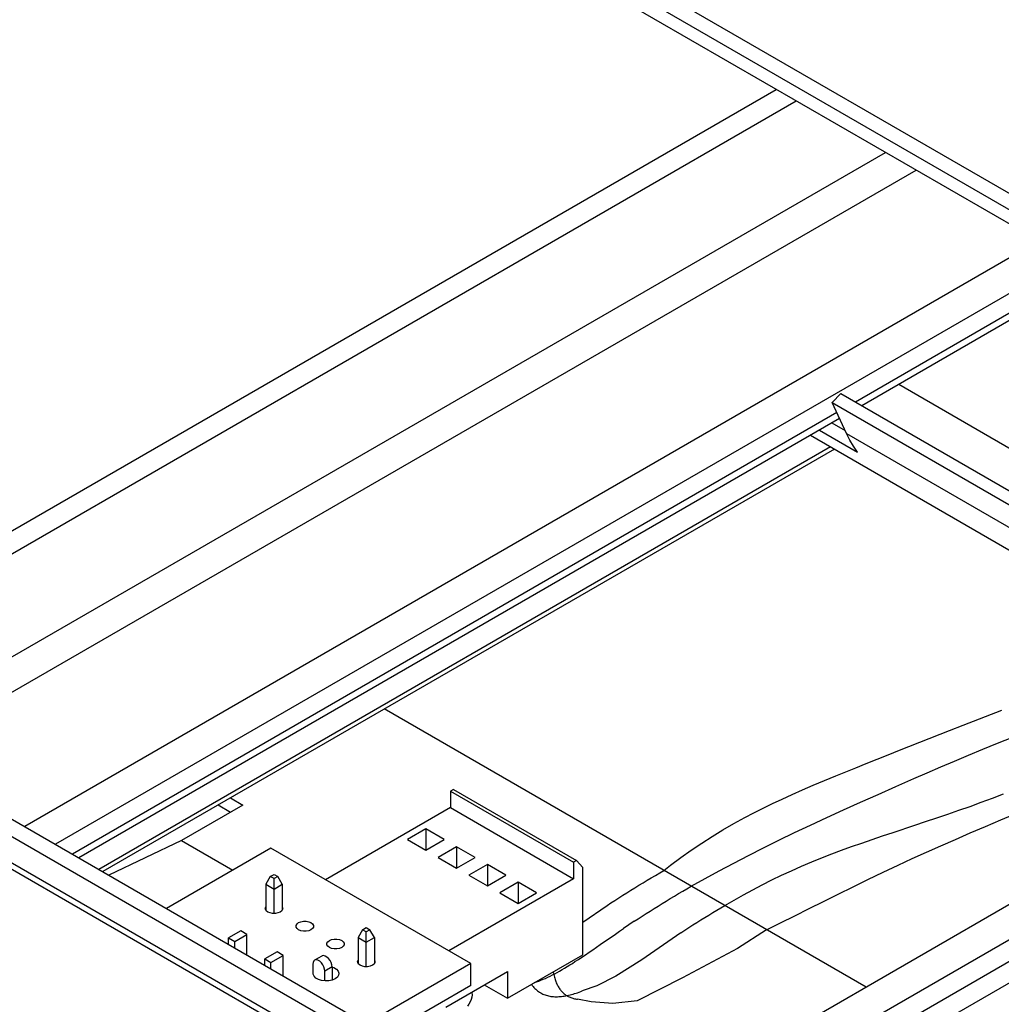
# Model space of a CAD drawing. Header units: inches. Extents: x 0 to 34, y 0 to 22.
# Tile 8 of 66: x 2.966 to 3.552, y 7.624 to 8.211. Entities that reach past the tile are written whole.
import ezdxf

# ---------------------------------------------------------------- set-up
doc = ezdxf.new("R2010")
doc.units = ezdxf.units.IN
doc.header["$LTSCALE"] = 1.87
doc.header["$MEASUREMENT"] = 0
doc.layers.get('0').update_dxf_attribs({"linetype": 'CONTINUOUS'})

msp = doc.modelspace()

# ---------------------------------------------------------------- linework, layer by layer
at = {"color": 2, "linetype": 'CONTINUOUS'}
for p, q in [((2.53401, 8.69804), (4.35007, 7.64948)), ((4.34761, 7.64106), (2.53299, 8.68879)), ((4.34609, 7.63346), (2.53448, 8.67946)), ((2.74888, 7.78361), (3.41747, 8.16964)), ((2.80191, 7.80046), (3.42939, 8.16275)), ((2.85512, 7.76974), (3.4826, 8.13203)), ((2.87346, 7.75915), (3.50094, 8.12144)), ((3.55712, 8.06934), (2.96923, 7.7299)), ((3.56572, 8.05312), (2.98758, 7.71931)), ((3.57214, 8.04517), (3.4647, 7.98314)), ((3.57526, 8.04259), (3.4685, 7.98095)), ((3.49055, 7.99368), (3.79228, 7.81946)), ((3.45594, 7.9882), (3.45088, 7.98279)), ((3.45594, 7.9882), (3.77024, 7.80673)), ((3.45947, 7.96437), (3.45088, 7.98279)), ((3.45088, 7.98279), (3.76302, 7.80256)), ((3.45368, 7.97678), (2.99767, 7.71348)), ((3.4553, 7.97332), (3.00147, 7.71129)), ((3.45073, 7.97069), (3.45866, 7.96611)), ((3.44321, 7.96634), (3.46594, 7.95322)), ((3.46145, 7.96045), (3.45947, 7.96437)), ((3.45947, 7.96437), (3.75137, 7.79584)), ((3.43792, 7.96329), (3.73966, 7.78907)), ((3.4636, 7.95672), (3.46145, 7.96045)), ((3.44989, 7.95638), (3.01344, 7.70438)), ((3.45217, 7.95506), (3.01572, 7.70306)), ((3.46594, 7.95322), (3.4636, 7.95672)), ((3.90812, 7.88634), (3.42469, 7.60722)), ((3.44267, 7.59683), (3.9261, 7.87596)), ((3.93757, 7.86934), (3.45413, 7.59021)), ((3.46872, 7.58603), (3.94849, 7.86304)), ((2.78662, 7.8054), (3.17797, 7.57944)), ((2.78999, 7.80734), (3.18134, 7.58139)), ((3.47112, 7.63403), (3.18364, 7.80002)), ((3.52905, 7.79029), (3.55216, 7.79941)), ((3.52095, 7.7871), (3.52905, 7.79029)), ((3.49112, 7.77537), (3.52095, 7.7871)), ((3.54953, 7.77964), (3.55855, 7.78325)), ((3.53217, 7.77249), (3.54074, 7.77605)), ((3.54074, 7.77605), (3.54953, 7.77964)), ((3.47762, 7.77004), (3.48426, 7.77267)), ((3.48426, 7.77267), (3.49112, 7.77537)), ((3.52379, 7.76896), (3.53217, 7.77249)), ((2.90331, 7.76797), (3.3032, 7.53707)), ((3.45896, 7.76255), (3.46498, 7.76499)), ((3.46498, 7.76499), (3.4712, 7.76748)), ((3.4712, 7.76748), (3.47762, 7.77004)), ((3.50755, 7.76198), (3.51559, 7.76546)), ((3.51559, 7.76546), (3.52379, 7.76896)), ((2.89622, 7.76168), (3.19491, 7.58922)), ((3.44624, 7.75731), (3.45313, 7.76017)), ((3.45313, 7.76017), (3.45896, 7.76255)), ((3.48883, 7.7538), (3.49965, 7.75854)), ((3.49965, 7.75854), (3.50755, 7.76198)), ((3.43321, 7.75173), (3.43961, 7.7545)), ((3.43961, 7.7545), (3.44624, 7.75731)), ((3.47822, 7.74911), (3.48883, 7.7538)), ((3.0919, 7.74705), (3.09939, 7.74272)), ((3.225, 7.75199), (3.22317, 7.75093)), ((3.22317, 7.75093), (3.22317, 7.74119)), ((3.22317, 7.75093), (3.29656, 7.70856)), ((3.225, 7.75199), (3.29839, 7.70962)), ((3.42105, 7.74628), (3.42702, 7.749)), ((3.42702, 7.749), (3.43321, 7.75173)), ((3.46784, 7.74448), (3.47822, 7.74911)), ((3.53979, 7.74437), (3.54646, 7.74686)), ((3.54646, 7.74686), (3.55312, 7.74942)), ((3.09939, 7.74272), (3.0627, 7.72154)), ((3.08456, 7.74281), (3.09205, 7.73849)), ((3.22317, 7.74119), (3.14873, 7.69821)), ((3.22317, 7.74119), (3.29656, 7.69881)), ((3.40416, 7.73809), (3.40963, 7.74083)), ((3.40963, 7.74083), (3.41525, 7.74356)), ((3.41525, 7.74356), (3.42105, 7.74628)), ((3.45767, 7.73988), (3.46784, 7.74448)), ((3.52646, 7.7396), (3.53312, 7.74195)), ((3.53312, 7.74195), (3.53979, 7.74437)), ((3.39216, 7.73166), (3.39883, 7.73531)), ((3.39883, 7.73531), (3.40416, 7.73809)), ((3.43796, 7.73078), (3.44771, 7.73532)), ((3.44771, 7.73532), (3.45767, 7.73988)), ((3.50663, 7.73285), (3.5132, 7.73505)), ((3.5132, 7.73505), (3.51982, 7.7373)), ((3.51982, 7.7373), (3.52646, 7.7396)), ((3.55149, 7.73384), (3.56092, 7.73781)), ((3.38566, 7.72792), (3.39216, 7.73166)), ((3.42841, 7.72626), (3.43796, 7.73078)), ((3.48722, 7.7264), (3.5001, 7.73067)), ((3.5001, 7.73067), (3.50663, 7.73285)), ((3.53324, 7.72607), (3.54227, 7.72993)), ((3.54227, 7.72993), (3.55149, 7.73384)), ((3.20849, 7.72848), (3.19748, 7.72212)), ((3.20849, 7.72848), (3.20849, 7.71576)), ((3.2195, 7.72212), (3.20849, 7.72848)), ((3.37302, 7.72003), (3.37929, 7.72405)), ((3.37929, 7.72405), (3.38566, 7.72792)), ((3.41905, 7.72174), (3.42841, 7.72626)), ((3.47465, 7.72218), (3.48089, 7.72429)), ((3.48089, 7.72429), (3.48722, 7.7264)), ((3.52439, 7.72224), (3.53324, 7.72607)), ((3.0627, 7.72154), (3.0194, 7.70094)), ((3.0627, 7.72154), (3.09327, 7.70389)), ((3.19748, 7.72212), (3.20849, 7.71576)), ((3.20849, 7.71576), (3.2195, 7.72212)), ((3.22684, 7.71788), (3.21583, 7.71153)), ((3.22684, 7.71788), (3.22684, 7.70517)), ((3.23785, 7.71153), (3.22684, 7.71788)), ((3.36682, 7.71583), (3.37302, 7.72003)), ((3.40989, 7.71722), (3.41905, 7.72174)), ((3.45652, 7.71581), (3.46245, 7.71795)), ((3.46245, 7.71795), (3.4685, 7.72007)), ((3.4685, 7.72007), (3.47465, 7.72218)), ((3.50712, 7.71461), (3.51569, 7.71842)), ((3.51569, 7.71842), (3.52439, 7.72224)), ((3.11609, 7.71706), (3.05378, 7.68109)), ((3.23535, 7.6482), (3.11609, 7.71706)), ((3.21583, 7.71153), (3.22684, 7.70517)), ((3.22684, 7.70517), (3.23785, 7.71153)), ((3.35447, 7.70679), (3.36065, 7.71142)), ((3.36065, 7.71142), (3.36682, 7.71583)), ((3.39211, 7.70814), (3.40091, 7.71269)), ((3.40091, 7.71269), (3.40989, 7.71722)), ((3.43871, 7.70888), (3.44504, 7.71145)), ((3.44504, 7.71145), (3.45071, 7.71364)), ((3.45071, 7.71364), (3.45652, 7.71581)), ((3.49867, 7.71078), (3.50712, 7.71461)), ((3.24519, 7.70729), (3.23418, 7.70093)), ((3.24519, 7.70729), (3.24519, 7.69458)), ((3.25619, 7.70093), (3.24519, 7.70729)), ((3.29839, 7.70962), (3.29656, 7.70856)), ((3.29656, 7.70856), (3.29656, 7.69881)), ((3.30206, 7.70538), (3.29839, 7.70962)), ((3.35052, 7.7037), (3.35447, 7.70679)), ((3.38349, 7.70356), (3.39211, 7.70814)), ((3.42652, 7.70358), (3.43254, 7.70626)), ((3.43254, 7.70626), (3.43871, 7.70888)), ((3.48121, 7.70264), (3.49031, 7.70693)), ((3.49031, 7.70693), (3.49867, 7.71078)), ((3.11572, 7.70011), (3.11306, 7.69545)), ((3.11572, 7.70011), (3.11792, 7.70138)), ((3.11792, 7.69884), (3.11572, 7.70011)), ((3.11792, 7.70138), (3.12012, 7.70011)), ((3.12012, 7.70011), (3.11792, 7.69884)), ((3.12278, 7.69545), (3.12012, 7.70011)), ((3.23418, 7.70093), (3.24519, 7.69458)), ((3.24519, 7.69458), (3.25619, 7.70093)), ((3.30206, 7.65348), (3.30206, 7.70538)), ((3.34299, 7.69932), (3.34548, 7.70079)), ((3.34548, 7.70079), (3.34798, 7.70224)), ((3.34798, 7.70224), (3.3505, 7.70369)), ((3.37504, 7.69894), (3.38349, 7.70356)), ((3.41484, 7.69802), (3.42063, 7.70083)), ((3.42063, 7.70083), (3.42652, 7.70358)), ((3.47221, 7.69832), (3.48121, 7.70264)), ((3.11306, 7.69545), (3.11306, 7.68011)), ((3.11306, 7.69545), (3.11792, 7.69264)), ((3.11792, 7.67808), (3.11792, 7.69884)), ((3.11792, 7.69264), (3.12278, 7.69545)), ((3.12278, 7.69545), (3.12278, 7.68011)), ((3.29656, 7.69881), (3.22212, 7.65584)), ((3.26353, 7.6967), (3.25253, 7.69034)), ((3.26353, 7.6967), (3.26353, 7.68398)), ((3.27454, 7.69034), (3.26353, 7.6967)), ((3.33318, 7.69342), (3.33561, 7.6949)), ((3.33561, 7.6949), (3.33806, 7.69638)), ((3.33806, 7.69638), (3.34052, 7.69786)), ((3.34052, 7.69786), (3.34299, 7.69932)), ((3.36424, 7.69282), (3.36676, 7.69427)), ((3.36676, 7.69427), (3.37504, 7.69894)), ((3.4035, 7.69217), (3.40914, 7.69513)), ((3.40914, 7.69513), (3.41484, 7.69802)), ((3.45447, 7.68963), (3.4633, 7.69398)), ((3.4633, 7.69398), (3.47221, 7.69832)), ((3.25253, 7.69034), (3.26353, 7.68398)), ((3.26353, 7.68398), (3.27454, 7.69034)), ((3.3236, 7.6874), (3.32598, 7.68891)), ((3.32598, 7.68891), (3.32836, 7.69042)), ((3.32836, 7.69042), (3.33076, 7.69192)), ((3.33076, 7.69192), (3.33318, 7.69342)), ((3.35431, 7.68696), (3.35677, 7.68844)), ((3.35677, 7.68844), (3.35924, 7.68991)), ((3.35924, 7.68991), (3.36173, 7.69137)), ((3.36173, 7.69137), (3.36424, 7.69282)), ((3.39233, 7.68599), (3.3979, 7.68912)), ((3.3979, 7.68912), (3.4035, 7.69217)), ((3.44574, 7.68529), (3.45447, 7.68963)), ((3.30206, 7.67286), (3.31657, 7.6828)), ((3.31657, 7.6828), (3.3189, 7.68434)), ((3.3189, 7.68434), (3.32124, 7.68587)), ((3.32124, 7.68587), (3.3236, 7.6874)), ((3.34462, 7.681), (3.34702, 7.6825)), ((3.34702, 7.6825), (3.34943, 7.684)), ((3.34943, 7.684), (3.35186, 7.68548)), ((3.35186, 7.68548), (3.35431, 7.68696)), ((3.38443, 7.68139), (3.38677, 7.68277)), ((3.38677, 7.68277), (3.39233, 7.68599)), ((3.43709, 7.68097), (3.44574, 7.68529)), ((3.11273, 7.68104), (3.1128, 7.68151)), ((3.1128, 7.68057), (3.11273, 7.68104)), ((3.1128, 7.68151), (3.11306, 7.68198)), ((3.1133, 7.67968), (3.1128, 7.68057)), ((3.11425, 7.67892), (3.1133, 7.67968)), ((3.11557, 7.67837), (3.11425, 7.67892)), ((3.11711, 7.67808), (3.11557, 7.67837)), ((3.11873, 7.67808), (3.11711, 7.67808)), ((3.12028, 7.67837), (3.11873, 7.67808)), ((3.12159, 7.67892), (3.12028, 7.67837)), ((3.12255, 7.67968), (3.12159, 7.67892)), ((3.12305, 7.68057), (3.12255, 7.67968)), ((3.12278, 7.68198), (3.12305, 7.68151)), ((3.12305, 7.68151), (3.12311, 7.68104)), ((3.12311, 7.68104), (3.12305, 7.68057)), ((3.33515, 7.67492), (3.3375, 7.67645)), ((3.3375, 7.67645), (3.33986, 7.67798)), ((3.33986, 7.67798), (3.34223, 7.67949)), ((3.34223, 7.67949), (3.34462, 7.681)), ((3.375, 7.67568), (3.37737, 7.67714)), ((3.37737, 7.67714), (3.37973, 7.67857)), ((3.37973, 7.67857), (3.38208, 7.67999)), ((3.38208, 7.67999), (3.38443, 7.68139)), ((3.42004, 7.67247), (3.42852, 7.67669)), ((3.42852, 7.67669), (3.43709, 7.68097)), ((3.13108, 7.67045), (3.13114, 7.67092)), ((3.13114, 7.66998), (3.13108, 7.67045)), ((3.13114, 7.67092), (3.13165, 7.67181)), ((3.13165, 7.67181), (3.1326, 7.67257)), ((3.1326, 7.67257), (3.13391, 7.67312)), ((3.13391, 7.67312), (3.13546, 7.67341)), ((3.13546, 7.67341), (3.13708, 7.67341)), ((3.13708, 7.67341), (3.13862, 7.67312)), ((3.13862, 7.67312), (3.13994, 7.67257)), ((3.13994, 7.67257), (3.14089, 7.67181)), ((3.14089, 7.67181), (3.14139, 7.67092)), ((3.14139, 7.67092), (3.14146, 7.67045)), ((3.14146, 7.67045), (3.14139, 7.66998)), ((3.33282, 7.67338), (3.32636, 7.66902)), ((3.33282, 7.67338), (3.33515, 7.67492)), ((3.3654, 7.66969), (3.36782, 7.67122)), ((3.36782, 7.67122), (3.37023, 7.67272)), ((3.37023, 7.67272), (3.37262, 7.67421)), ((3.37262, 7.67421), (3.375, 7.67568)), ((3.41164, 7.66831), (3.42004, 7.67247)), ((3.09806, 7.66762), (3.09084, 7.66345)), ((3.09445, 7.66136), (3.10168, 7.66553)), ((3.10168, 7.66553), (3.09806, 7.66762)), ((3.10168, 7.65343), (3.10168, 7.66553)), ((3.13165, 7.66909), (3.13114, 7.66998)), ((3.1326, 7.66833), (3.13165, 7.66909)), ((3.13391, 7.66778), (3.1326, 7.66833)), ((3.13546, 7.66749), (3.13391, 7.66778)), ((3.13708, 7.66749), (3.13546, 7.66749)), ((3.13862, 7.66778), (3.13708, 7.66749)), ((3.13994, 7.66833), (3.13862, 7.66778)), ((3.14089, 7.66909), (3.13994, 7.66833)), ((3.14139, 7.66998), (3.14089, 7.66909)), ((3.17076, 7.66833), (3.1681, 7.66367)), ((3.17076, 7.66833), (3.17296, 7.6696)), ((3.17296, 7.66706), (3.17076, 7.66833)), ((3.17296, 7.6696), (3.17517, 7.66833)), ((3.17517, 7.66833), (3.17296, 7.66706)), ((3.17296, 7.6463), (3.17296, 7.66706)), ((3.17783, 7.66367), (3.17517, 7.66833)), ((3.31254, 7.65948), (3.32168, 7.6658)), ((3.32168, 7.6658), (3.32401, 7.66741)), ((3.32401, 7.66741), (3.32636, 7.66902)), ((3.36051, 7.66658), (3.33726, 7.65045)), ((3.36051, 7.66658), (3.36296, 7.66814)), ((3.36296, 7.66814), (3.3654, 7.66969)), ((3.41164, 7.66831), (3.39431, 7.65708)), ((3.09084, 7.65969), (3.09084, 7.66345)), ((3.09084, 7.66345), (3.09445, 7.66136)), ((3.09445, 7.6576), (3.09445, 7.66136)), ((3.14943, 7.65986), (3.14949, 7.66033)), ((3.14949, 7.65939), (3.14943, 7.65986)), ((3.14949, 7.66033), (3.14999, 7.66122)), ((3.14999, 7.6585), (3.14949, 7.65939)), ((3.14999, 7.66122), (3.15095, 7.66198)), ((3.15095, 7.66198), (3.15226, 7.66253)), ((3.15226, 7.66253), (3.1538, 7.66282)), ((3.1538, 7.66282), (3.15543, 7.66282)), ((3.15543, 7.66282), (3.15697, 7.66253)), ((3.15697, 7.66253), (3.15829, 7.66198)), ((3.15829, 7.66198), (3.15924, 7.66122)), ((3.15924, 7.66122), (3.15974, 7.66033)), ((3.15974, 7.65939), (3.15924, 7.6585)), ((3.15974, 7.66033), (3.1598, 7.65986)), ((3.1598, 7.65986), (3.15974, 7.65939)), ((3.1681, 7.66367), (3.1681, 7.64833)), ((3.1681, 7.66367), (3.17296, 7.66086)), ((3.17296, 7.66086), (3.17783, 7.66367)), ((3.17783, 7.66367), (3.17783, 7.64833)), ((3.31031, 7.65794), (3.31254, 7.65948)), ((3.11973, 7.65511), (3.11251, 7.65094)), ((3.11612, 7.64885), (3.12335, 7.65302)), ((3.12335, 7.65302), (3.11973, 7.65511)), ((3.12335, 7.64092), (3.12335, 7.65302)), ((3.14662, 7.65274), (3.14644, 7.65265)), ((3.14749, 7.65289), (3.14662, 7.65274)), ((3.14848, 7.65265), (3.14749, 7.65289)), ((3.15095, 7.65774), (3.14999, 7.6585)), ((3.15226, 7.65719), (3.15095, 7.65774)), ((3.1538, 7.6569), (3.15226, 7.65719)), ((3.15543, 7.6569), (3.1538, 7.6569)), ((3.15697, 7.65719), (3.15543, 7.6569)), ((3.15829, 7.65774), (3.15697, 7.65719)), ((3.15924, 7.6585), (3.15829, 7.65774)), ((3.25711, 7.62752), (3.30206, 7.65348)), ((3.30163, 7.65205), (3.30376, 7.65348)), ((3.30376, 7.65348), (3.30592, 7.65494)), ((3.30592, 7.65494), (3.3081, 7.65642)), ((3.3081, 7.65642), (3.31031, 7.65794)), ((3.39431, 7.65708), (3.36167, 7.63957)), ((3.11251, 7.64718), (3.11251, 7.65094)), ((3.11251, 7.65094), (3.11612, 7.64885)), ((3.11612, 7.64509), (3.11612, 7.64885)), ((3.14119, 7.6489), (3.14104, 7.64781)), ((3.14104, 7.64781), (3.14104, 7.64219)), ((3.14162, 7.64973), (3.14119, 7.6489)), ((3.1421, 7.65015), (3.14162, 7.64973)), ((3.14644, 7.65265), (3.1421, 7.65015)), ((3.14229, 7.65024), (3.1421, 7.65015)), ((3.14316, 7.65038), (3.14229, 7.65024)), ((3.14414, 7.65015), (3.14316, 7.65038)), ((3.14517, 7.64955), (3.14414, 7.65015)), ((3.14616, 7.64865), (3.14517, 7.64955)), ((3.14702, 7.64751), (3.14616, 7.64865)), ((3.14769, 7.64622), (3.14702, 7.64751)), ((3.1495, 7.65206), (3.14848, 7.65265)), ((3.15049, 7.65115), (3.1495, 7.65206)), ((3.15135, 7.65001), (3.15049, 7.65115)), ((3.15203, 7.64873), (3.15135, 7.65001)), ((3.15245, 7.6474), (3.15203, 7.64873)), ((3.1526, 7.64614), (3.15245, 7.6474)), ((3.16778, 7.64926), (3.16784, 7.64973)), ((3.16784, 7.64879), (3.16778, 7.64926)), ((3.16784, 7.64973), (3.1681, 7.6502)), ((3.16834, 7.6479), (3.16784, 7.64879)), ((3.16929, 7.64714), (3.16834, 7.6479)), ((3.17061, 7.64659), (3.16929, 7.64714)), ((3.23535, 7.6482), (3.17304, 7.61223)), ((3.17663, 7.64714), (3.17532, 7.64659)), ((3.17759, 7.6479), (3.17663, 7.64714)), ((3.17809, 7.64879), (3.17759, 7.6479)), ((3.17783, 7.6502), (3.17809, 7.64973)), ((3.17809, 7.64973), (3.17815, 7.64926)), ((3.17815, 7.64926), (3.17809, 7.64879)), ((3.23535, 7.63507), (3.23535, 7.6482)), ((3.29279, 7.64638), (3.29432, 7.64733)), ((3.29432, 7.64733), (3.29588, 7.64831)), ((3.29588, 7.64831), (3.29745, 7.64931)), ((3.29745, 7.64931), (3.29952, 7.65066)), ((3.29952, 7.65066), (3.30163, 7.65205)), ((3.33726, 7.65045), (3.32187, 7.64063)), ((3.14133, 7.64187), (3.14131, 7.64219)), ((3.14179, 7.64064), (3.14133, 7.64187)), ((3.14812, 7.6449), (3.14769, 7.64622)), ((3.14827, 7.64364), (3.14812, 7.6449)), ((3.1526, 7.64614), (3.14827, 7.64364)), ((3.14827, 7.6378), (3.14827, 7.64364)), ((3.15257, 7.64604), (3.15356, 7.64573)), ((3.1526, 7.64614), (3.1526, 7.6383)), ((3.15356, 7.64573), (3.1551, 7.64484)), ((3.1551, 7.64484), (3.15615, 7.64373)), ((3.15646, 7.64125), (3.15569, 7.64007)), ((3.15615, 7.64373), (3.15661, 7.6425)), ((3.15663, 7.64219), (3.15646, 7.64125)), ((3.15661, 7.6425), (3.15663, 7.64219)), ((3.17215, 7.6463), (3.17061, 7.64659)), ((3.17378, 7.6463), (3.17215, 7.6463)), ((3.17532, 7.64659), (3.17378, 7.6463)), ((3.22042, 7.62223), (3.25711, 7.64341)), ((3.25711, 7.64341), (3.25711, 7.62752)), ((3.28256, 7.64065), (3.28396, 7.64136)), ((3.28396, 7.64136), (3.28539, 7.64211)), ((3.2845, 7.64327), (3.28465, 7.64245)), ((3.28465, 7.64245), (3.28482, 7.64165)), ((3.28482, 7.64165), (3.28499, 7.64088)), ((3.28539, 7.64211), (3.28683, 7.6429)), ((3.28683, 7.6429), (3.28829, 7.64372)), ((3.28829, 7.64372), (3.28977, 7.64457)), ((3.28977, 7.64457), (3.29127, 7.64546)), ((3.29127, 7.64546), (3.29279, 7.64638)), ((3.14284, 7.63954), (3.14179, 7.64064)), ((3.14438, 7.63865), (3.14284, 7.63954)), ((3.14629, 7.63804), (3.14438, 7.63865)), ((3.14842, 7.63778), (3.14629, 7.63804)), ((3.1506, 7.63787), (3.14842, 7.63778)), ((3.15264, 7.63831), (3.1506, 7.63787)), ((3.15439, 7.63906), (3.15264, 7.63831)), ((3.15569, 7.64007), (3.15439, 7.63906)), ((3.23535, 7.63507), (3.18441, 7.60566)), ((3.24335, 7.63547), (3.25711, 7.62752)), ((3.27148, 7.63581), (3.27196, 7.63514)), ((3.27196, 7.63514), (3.27246, 7.63451)), ((3.27334, 7.63688), (3.27459, 7.63728)), ((3.27459, 7.63728), (3.27586, 7.63773)), ((3.27586, 7.63773), (3.27716, 7.63823)), ((3.27716, 7.63823), (3.27848, 7.63877)), ((3.27848, 7.63877), (3.27982, 7.63935)), ((3.27982, 7.63935), (3.28118, 7.63998)), ((3.28118, 7.63998), (3.28256, 7.64065)), ((3.28499, 7.64088), (3.28519, 7.64014)), ((3.28519, 7.64014), (3.28539, 7.63941)), ((3.28539, 7.63941), (3.2856, 7.63872)), ((3.2856, 7.63872), (3.28583, 7.63804)), ((3.28583, 7.63804), (3.28607, 7.63739)), ((3.28607, 7.63739), (3.28632, 7.63676)), ((3.28632, 7.63676), (3.28658, 7.63616)), ((3.28658, 7.63616), (3.28685, 7.63557)), ((3.28685, 7.63557), (3.28714, 7.63501)), ((3.32187, 7.64063), (3.31046, 7.6348)), ((3.36167, 7.63957), (3.33461, 7.62604)), ((3.23574, 7.63107), (3.2359, 7.63068)), ((3.2359, 7.63068), (3.23603, 7.6295)), ((3.23603, 7.6295), (3.23592, 7.62817)), ((3.27246, 7.63451), (3.27297, 7.63392)), ((3.27297, 7.63392), (3.2735, 7.63336)), ((3.2735, 7.63336), (3.27405, 7.63283)), ((3.27405, 7.63283), (3.2746, 7.63233)), ((3.2746, 7.63233), (3.27518, 7.63186)), ((3.27518, 7.63186), (3.27577, 7.63143)), ((3.27577, 7.63143), (3.27637, 7.63103)), ((3.27637, 7.63103), (3.27699, 7.63066)), ((3.27699, 7.63066), (3.27762, 7.63031)), ((3.27762, 7.63031), (3.27826, 7.63)), ((3.27826, 7.63), (3.27892, 7.62972)), ((3.27892, 7.62972), (3.27959, 7.62946)), ((3.27959, 7.62946), (3.28027, 7.62924)), ((3.28027, 7.62924), (3.28097, 7.62904)), ((3.28714, 7.63501), (3.28744, 7.63447)), ((3.28744, 7.63447), (3.28774, 7.63395)), ((3.28774, 7.63395), (3.28806, 7.63346)), ((3.28806, 7.63346), (3.28839, 7.63298)), ((3.28839, 7.63298), (3.28872, 7.63252)), ((3.28872, 7.63252), (3.28907, 7.63209)), ((3.28907, 7.63209), (3.28943, 7.63167)), ((3.28943, 7.63167), (3.2898, 7.63127)), ((3.2898, 7.63127), (3.29022, 7.63085)), ((3.29022, 7.63085), (3.29065, 7.63046)), ((3.29065, 7.63046), (3.29109, 7.63008)), ((3.29109, 7.63008), (3.29155, 7.62973)), ((3.29155, 7.62973), (3.29201, 7.6294)), ((3.29201, 7.6294), (3.29249, 7.6291)), ((3.29278, 7.6291), (3.29364, 7.62928)), ((3.29364, 7.62928), (3.29452, 7.62949)), ((3.29452, 7.62949), (3.2954, 7.62972)), ((3.2954, 7.62972), (3.29629, 7.62996)), ((3.29629, 7.62996), (3.29719, 7.63023)), ((3.29719, 7.63023), (3.2981, 7.63051)), ((3.2981, 7.63051), (3.29901, 7.63081)), ((3.29901, 7.63081), (3.29994, 7.63113)), ((3.29994, 7.63113), (3.30086, 7.63147)), ((3.30086, 7.63147), (3.3018, 7.63182)), ((3.31046, 7.6348), (3.3018, 7.63182)), ((3.23422, 7.62401), (3.2333, 7.6228)), ((3.23499, 7.62536), (3.23422, 7.62401)), ((3.23557, 7.62677), (3.23499, 7.62536)), ((3.23592, 7.62817), (3.23557, 7.62677)), ((3.28097, 7.62904), (3.28168, 7.62887)), ((3.28168, 7.62887), (3.2824, 7.62872)), ((3.2824, 7.62872), (3.28313, 7.6286)), ((3.28313, 7.6286), (3.28388, 7.62851)), ((3.28388, 7.62851), (3.28464, 7.62845)), ((3.28464, 7.62845), (3.2854, 7.62841)), ((3.2854, 7.62841), (3.28618, 7.62839)), ((3.28618, 7.62839), (3.28697, 7.6284)), ((3.28697, 7.6284), (3.28777, 7.62843)), ((3.28777, 7.62843), (3.28858, 7.62848)), ((3.28858, 7.62848), (3.2894, 7.62856)), ((3.2894, 7.62856), (3.29023, 7.62866)), ((3.29023, 7.62866), (3.29107, 7.62879)), ((3.29107, 7.62879), (3.29192, 7.62893)), ((3.29192, 7.62893), (3.29278, 7.6291)), ((3.29249, 7.6291), (3.29298, 7.62881)), ((3.29298, 7.62881), (3.29347, 7.62854)), ((3.29347, 7.62854), (3.29398, 7.6283)), ((3.29398, 7.6283), (3.2945, 7.62807)), ((3.2945, 7.62807), (3.29502, 7.62787)), ((3.29502, 7.62787), (3.29556, 7.62768)), ((3.29556, 7.62768), (3.2961, 7.62751)), ((3.2961, 7.62751), (3.29666, 7.62736)), ((3.29666, 7.62736), (3.29722, 7.62722)), ((3.29722, 7.62722), (3.29779, 7.62711)), ((3.29779, 7.62711), (3.29837, 7.62701)), ((3.29837, 7.62701), (3.29896, 7.62692)), ((3.30701, 7.62525), (3.29896, 7.62692)), ((3.32002, 7.62445), (3.30701, 7.62525)), ((3.33461, 7.62604), (3.32002, 7.62445))]:
    msp.add_line(p, q, dxfattribs=at)

doc.saveas('drawing.dxf')
